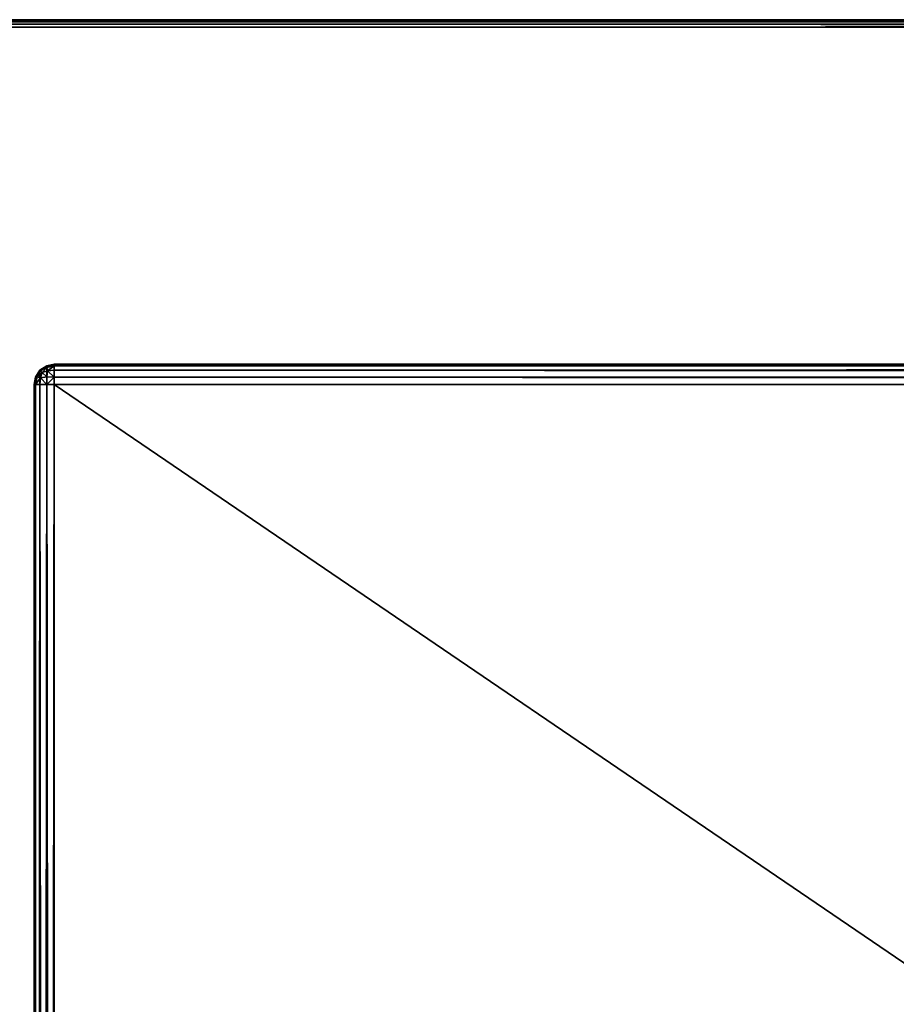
# Model space of a CAD drawing. Extents: x 0 to 31, y 0 to 21.3.
# Tile 22 of 48: x 1.5 to 3.9, y 18.6 to 21.3. Entities that reach past the tile are written whole.
import ezdxf

# ---------------------------------------------------------------- set-up
doc = ezdxf.new("R2010")
doc.units = 0
doc.header["$MEASUREMENT"] = 0
doc.layers.get('0').update_dxf_attribs({"color": 13, "linetype": 'CONTINUOUS'})
doc.layers.add('GALVANIZED_STEEL', color=252, linetype='CONTINUOUS')
doc.layers.add('GLASS_TOP', color=7, linetype='CONTINUOUS')

# ---------------------------------------------------------------- blocks, each defined once
blk = doc.blocks.new('NET8069UC_TRADECAD_DXF')
at = {"layer": 'GALVANIZED_STEEL', "color": 0}
for p, q in [((1.5535, 20.2946, 1.123), (1.5657, 20.3132, 1.123)), ((1.5657, 20.3132, 0.0547), (1.5535, 20.2946, 0.0547)), ((1.5657, 20.3132, 0.0547), (1.5535, 20.2946, 0.0547)), ((1.5535, 20.2946, 1.123), (1.5657, 20.3132, 1.123)), ((1.5672, 20.3117, 0.0362), (1.5579, 20.295, 0.0343)), ((1.5672, 20.3117, 0.0362), (1.5579, 20.295, 0.0343)), ((1.5657, 20.3132, 1.123), (1.5843, 20.3254, 1.123)), ((1.5843, 20.3254, 0.0547), (1.5657, 20.3132, 0.0547)), ((1.5843, 20.3254, 0.0547), (1.5657, 20.3132, 0.0547)), ((1.5657, 20.3132, 1.123), (1.5843, 20.3254, 1.123)), ((1.5657, 20.3132, 0.0547), (1.5672, 20.3117, 0.0362)), ((1.5657, 20.3132, 0.0547), (1.5672, 20.3117, 0.0362)), ((1.5657, 20.3132, 0.0547), (1.5657, 20.3132, 1.123)), ((1.5657, 20.3132, 0.0547), (1.5657, 20.3132, 1.123)), ((1.5839, 20.321, 0.0343), (1.5672, 20.3117, 0.0362)), ((1.5839, 20.321, 0.0343), (1.5672, 20.3117, 0.0362)), ((1.5672, 20.3117, 0.0362), (1.5716, 20.3073, 0.022)), ((1.5672, 20.3117, 0.0362), (1.5716, 20.3073, 0.022)), ((1.5716, 20.3073, 0.022), (1.5672, 20.2931, 0.0176)), ((1.5716, 20.3073, 0.022), (1.5672, 20.2931, 0.0176)), ((1.5858, 20.3117, 0.0176), (1.5716, 20.3073, 0.022)), ((1.5858, 20.3117, 0.0176), (1.5716, 20.3073, 0.022)), ((1.5839, 20.321, 0.0343), (1.6044, 20.3254, 0.0346)), ((1.5843, 20.3254, 0.0547), (1.5839, 20.321, 0.0343)), ((1.5839, 20.321, 0.0343), (1.6044, 20.3254, 0.0346)), ((1.5843, 20.3254, 0.0547), (1.5839, 20.321, 0.0343)), ((1.5858, 20.3117, 0.0176), (1.5839, 20.321, 0.0343)), ((1.5858, 20.3117, 0.0176), (1.5839, 20.321, 0.0343)), ((1.5839, 20.295, 0.0083), (1.5858, 20.3117, 0.0176)), ((1.5839, 20.295, 0.0083), (1.5858, 20.3117, 0.0176)), ((1.5843, 20.3254, 1.123), (1.6044, 20.3292, 1.123)), ((1.6044, 20.3292, 0.0547), (1.5843, 20.3254, 0.0547)), ((1.6044, 20.3292, 0.0547), (1.5843, 20.3254, 0.0547)), ((1.5843, 20.3254, 1.123), (1.6044, 20.3292, 1.123)), ((1.5843, 20.3254, 0.0547), (1.5843, 20.3254, 1.123)), ((1.5843, 20.3254, 0.0547), (1.5843, 20.3254, 1.123)), ((1.6044, 20.3132, 0.0161), (1.5858, 20.3117, 0.0176)), ((1.6044, 20.3132, 0.0161), (1.5858, 20.3117, 0.0176)), ((29.4182, 20.3292, 1.123), (1.6044, 20.3292, 1.123)), ((1.6044, 20.3292, 1.123), (1.6044, 20.3292, 0.0547)), ((1.6044, 20.3292, 0.0547), (29.4182, 20.3292, 0.0547)), ((29.4182, 20.3292, 1.123), (1.6044, 20.3292, 1.123)), ((1.6044, 20.3254, 0.0346), (1.6044, 20.3292, 0.0547)), ((1.6044, 20.3292, 1.123), (1.6044, 20.3292, 0.0547)), ((1.6044, 20.3292, 0.0547), (29.4182, 20.3292, 0.0547)), ((1.6044, 20.3254, 0.0346), (1.6044, 20.3292, 0.0547)), ((1.6044, 20.3132, 0.0161), (1.6044, 20.3254, 0.0346)), ((29.4182, 20.3254, 0.0346), (1.6044, 20.3254, 0.0346)), ((1.6044, 20.3132, 0.0161), (1.6044, 20.3254, 0.0346)), ((29.4182, 20.3254, 0.0346), (1.6044, 20.3254, 0.0346)), ((1.6044, 20.2946, 0.0039), (1.6044, 20.3132, 0.0161)), ((29.4182, 20.3132, 0.0161), (1.6044, 20.3132, 0.0161)), ((1.6044, 20.2946, 0.0039), (1.6044, 20.3132, 0.0161)), ((29.4182, 20.3132, 0.0161), (1.6044, 20.3132, 0.0161)), ((1.5497, 20.2745, 1.123), (1.5535, 20.2946, 1.123)), ((1.5497, 20.2745, 0.0547), (1.5535, 20.2946, 0.0547)), ((1.5497, 20.2745, 1.123), (1.5535, 20.2946, 1.123)), ((1.5497, 20.2745, 0.0547), (1.5535, 20.2946, 0.0547)), ((1.5579, 20.295, 0.0343), (1.5535, 20.2946, 0.0547)), ((1.5535, 20.2745, 0.0346), (1.5579, 20.295, 0.0343)), ((1.5579, 20.295, 0.0343), (1.5535, 20.2946, 0.0547)), ((1.5535, 20.2745, 0.0346), (1.5579, 20.295, 0.0343)), ((1.5535, 20.2946, 0.0547), (1.5535, 20.2946, 1.123)), ((1.5535, 20.2946, 0.0547), (1.5535, 20.2946, 1.123)), ((1.5579, 20.295, 0.0343), (1.5672, 20.2931, 0.0176)), ((1.5579, 20.295, 0.0343), (1.5672, 20.2931, 0.0176)), ((1.5672, 20.2931, 0.0176), (1.5657, 20.2745, 0.0161)), ((1.5672, 20.2931, 0.0176), (1.5657, 20.2745, 0.0161)), ((1.5672, 20.2931, 0.0176), (1.5839, 20.295, 0.0083)), ((1.5672, 20.2931, 0.0176), (1.5839, 20.295, 0.0083)), ((1.5839, 20.295, 0.0083), (1.5843, 20.2745, 0.0039)), ((1.6044, 20.2946, 0.0039), (1.5839, 20.295, 0.0083)), ((1.5839, 20.295, 0.0083), (1.5843, 20.2745, 0.0039)), ((1.6044, 20.2946, 0.0039), (1.5839, 20.295, 0.0083)), ((1.6044, 20.2745), (1.6044, 20.2946, 0.0039)), ((29.4182, 20.2946, 0.0039), (1.6044, 20.2946, 0.0039)), ((1.6044, 20.2745), (1.6044, 20.2946, 0.0039)), ((29.4182, 20.2946, 0.0039), (1.6044, 20.2946, 0.0039)), ((1.5497, 20.2745, 0.0547), (1.5497, 20.2745, 1.123)), ((1.5497, 20.2745, 1.123), (1.5497, 1.3525, 1.123)), ((1.5497, 1.3525, 0.0547), (1.5497, 20.2745, 0.0547)), ((1.5497, 20.2745, 1.123), (1.5497, 1.3525, 1.123)), ((1.5497, 20.2745, 0.0547), (1.5497, 20.2745, 1.123)), ((1.5497, 20.2745, 0.0547), (1.5535, 20.2745, 0.0346)), ((1.5497, 20.2745, 0.0547), (1.5535, 20.2745, 0.0346)), ((1.5497, 1.3525, 0.0547), (1.5497, 20.2745, 0.0547)), ((1.5535, 20.2745, 0.0346), (1.5657, 20.2745, 0.0161)), ((1.5535, 20.2745, 0.0346), (1.5657, 20.2745, 0.0161)), ((1.5535, 20.2745, 0.0346), (1.5535, 1.3525, 0.0346)), ((1.5535, 20.2745, 0.0346), (1.5535, 1.3525, 0.0346)), ((1.5657, 20.2745, 0.0161), (1.5843, 20.2745, 0.0039)), ((1.5657, 20.2745, 0.0161), (1.5843, 20.2745, 0.0039)), ((1.5657, 20.2745, 0.0161), (1.5657, 1.3525, 0.0161)), ((1.5657, 20.2745, 0.0161), (1.5657, 1.3525, 0.0161)), ((1.5843, 20.2745, 0.0039), (1.6044, 20.2745)), ((1.5843, 20.2745, 0.0039), (1.6044, 20.2745)), ((1.5843, 20.2745, 0.0039), (1.5843, 1.3525, 0.0039)), ((1.5843, 20.2745, 0.0039), (1.5843, 1.3525, 0.0039)), ((1.6044, 20.2745), (1.6044, 1.3525)), ((29.4182, 20.2745), (1.6044, 20.2745)), ((29.4182, 20.2745), (1.6044, 20.2745)), ((1.6044, 20.2745), (1.6044, 1.3525))]:
    blk.add_line(p, q, dxfattribs=at)
at = {"layer": 'GLASS_TOP', "color": 0}
for p, q in [((0.2706, 21.2593, 1.2398), (30.7541, 21.2593, 1.2398)), ((0.2706, 21.2593, 1.2398), (30.7541, 21.2593, 1.2398)), ((0.2732, 21.2579, 1.2617), (30.7515, 21.2579, 1.2617)), ((0.2732, 21.2579, 1.2617), (30.7515, 21.2579, 1.2617)), ((0.2733, 21.2579, 1.2181), (30.7514, 21.2579, 1.2181)), ((0.2733, 21.2579, 1.2181), (30.7514, 21.2579, 1.2181)), ((0.2808, 21.2539, 1.2829), (30.744, 21.2539, 1.2829)), ((0.2808, 21.2539, 1.2829), (30.744, 21.2539, 1.2829)), ((0.2813, 21.2539, 1.1975), (30.7434, 21.2539, 1.1975)), ((0.2813, 21.2539, 1.1975), (30.7434, 21.2539, 1.1975)), ((0.2926, 21.2474, 1.3028), (30.7321, 21.2474, 1.3028)), ((0.2926, 21.2474, 1.3028), (30.7321, 21.2474, 1.3028)), ((0.2942, 21.2474, 1.1788), (30.7305, 21.2474, 1.1788)), ((0.2942, 21.2474, 1.1788), (30.7305, 21.2474, 1.1788)), ((30.7214, 21.2391, 1.3205), (0.3033, 21.2391, 1.3205)), ((30.7214, 21.2391, 1.3205), (0.3033, 21.2391, 1.3205)), ((30.7191, 21.2391, 1.1625), (0.3056, 21.2391, 1.1625)), ((30.7191, 21.2391, 1.1625), (0.3056, 21.2391, 1.1625))]:
    blk.add_line(p, q, dxfattribs=at)
at = {"layer": 'GALVANIZED_STEEL', "color": 252}
mesh = blk.add_polyface(dxfattribs=at)
corners = [(1.5535, 20.2946, 1.123), (1.5497, 1.3525, 1.123), (1.5497, 20.2745, 1.123), (1.5535, 1.3324, 1.123), (1.5657, 20.3132, 1.123), (1.5657, 1.3139, 1.123), (1.5843, 20.3254, 1.123), (1.5843, 1.3017, 1.123), (1.6044, 20.3292, 1.123), (1.6044, 1.2979, 1.123), (29.4182, 20.3292, 1.123), (29.4182, 1.2979, 1.123), (29.4383, 20.3254, 1.123), (29.4383, 1.3017, 1.123), (29.4569, 20.3132, 1.123), (29.4569, 1.3139, 1.123), (29.469, 20.2946, 1.123), (29.469, 1.3324, 1.123), (29.4729, 20.2745, 1.123), (29.4729, 1.3525, 1.123)]
mesh.append_faces([[corners[k] for k in face] for face in [(0, 1, 2), (17, 18, 19)]], dxfattribs={"vtx0": -1, "color": 252})
mesh.append_faces([[corners[k] for k in face] for face in [(1, 0, 3), (3, 4, 5), (5, 6, 7), (7, 8, 9), (9, 10, 11), (11, 12, 13), (13, 14, 15), (15, 16, 17)]], dxfattribs={"vtx0": -1, "vtx1": -1, "color": 252})
mesh.append_faces([[corners[k] for k in face] for face in [(3, 0, 4), (5, 4, 6), (7, 6, 8), (9, 8, 10), (11, 10, 12), (13, 12, 14), (15, 14, 16), (17, 16, 18)]], dxfattribs={"vtx0": -1, "vtx2": -1, "color": 252})
mesh = blk.add_polyface(dxfattribs=at)
corners = [(1.5579, 20.295, 0.0343), (1.5657, 20.3132, 0.0547), (1.5535, 20.2946, 0.0547), (1.5672, 20.3117, 0.0362)]
mesh.append_faces([[corners[k] for k in face] for face in [(0, 1, 2), (1, 0, 3)]], dxfattribs={"vtx0": -1, "color": 252})
mesh = blk.add_polyface(dxfattribs=at)
corners = [(1.5657, 20.3132, 0.0547), (1.5535, 20.2946, 1.123), (1.5535, 20.2946, 0.0547), (1.5657, 20.3132, 1.123)]
mesh.append_faces([[corners[k] for k in face] for face in [(0, 1, 2), (1, 0, 3)]], dxfattribs={"vtx0": -1, "color": 252})
mesh = blk.add_polyface(dxfattribs=at)
corners = [(1.5716, 20.3073, 0.022), (1.5579, 20.295, 0.0343), (1.5672, 20.2931, 0.0176), (1.5672, 20.3117, 0.0362)]
mesh.append_faces([[corners[k] for k in face] for face in [(0, 1, 2), (1, 0, 3)]], dxfattribs={"vtx0": -1, "color": 252})
mesh = blk.add_polyface(dxfattribs=at)
corners = [(1.5843, 20.3254, 0.0547), (1.5672, 20.3117, 0.0362), (1.5839, 20.321, 0.0343), (1.5657, 20.3132, 0.0547)]
mesh.append_faces([[corners[k] for k in face] for face in [(0, 1, 2), (1, 0, 3)]], dxfattribs={"vtx0": -1, "color": 252})
mesh = blk.add_polyface(dxfattribs=at)
corners = [(1.5843, 20.3254, 1.123), (1.5657, 20.3132, 0.0547), (1.5843, 20.3254, 0.0547), (1.5657, 20.3132, 1.123)]
mesh.append_faces([[corners[k] for k in face] for face in [(0, 1, 2), (1, 0, 3)]], dxfattribs={"vtx0": -1, "color": 252})
mesh = blk.add_polyface(dxfattribs=at)
corners = [(1.5839, 20.321, 0.0343), (1.5716, 20.3073, 0.022), (1.5858, 20.3117, 0.0176), (1.5672, 20.3117, 0.0362)]
mesh.append_faces([[corners[k] for k in face] for face in [(0, 1, 2), (1, 0, 3)]], dxfattribs={"vtx0": -1, "color": 252})
mesh = blk.add_polyface(dxfattribs=at)
corners = [(1.5839, 20.295, 0.0083), (1.5716, 20.3073, 0.022), (1.5672, 20.2931, 0.0176), (1.5858, 20.3117, 0.0176)]
mesh.append_faces([[corners[k] for k in face] for face in [(0, 1, 2), (1, 0, 3)]], dxfattribs={"vtx0": -1, "color": 252})
mesh = blk.add_polyface(dxfattribs=at)
corners = [(1.6044, 20.3254, 0.0346), (1.5843, 20.3254, 0.0547), (1.5839, 20.321, 0.0343), (1.6044, 20.3292, 0.0547)]
mesh.append_faces([[corners[k] for k in face] for face in [(0, 1, 2), (1, 0, 3)]], dxfattribs={"vtx0": -1, "color": 252})
mesh = blk.add_polyface(dxfattribs=at)
corners = [(1.6044, 20.3254, 0.0346), (1.5858, 20.3117, 0.0176), (1.6044, 20.3132, 0.0161), (1.5839, 20.321, 0.0343)]
mesh.append_faces([[corners[k] for k in face] for face in [(0, 1, 2), (1, 0, 3)]], dxfattribs={"vtx0": -1, "color": 252})
mesh = blk.add_polyface(dxfattribs=at)
corners = [(1.6044, 20.2946, 0.0039), (1.5858, 20.3117, 0.0176), (1.5839, 20.295, 0.0083), (1.6044, 20.3132, 0.0161)]
mesh.append_faces([[corners[k] for k in face] for face in [(0, 1, 2), (1, 0, 3)]], dxfattribs={"vtx0": -1, "color": 252})
mesh = blk.add_polyface(dxfattribs=at)
corners = [(1.6044, 20.3292, 1.123), (1.5843, 20.3254, 0.0547), (1.6044, 20.3292, 0.0547), (1.5843, 20.3254, 1.123)]
mesh.append_faces([[corners[k] for k in face] for face in [(0, 1, 2), (1, 0, 3)]], dxfattribs={"vtx0": -1, "color": 252})
mesh = blk.add_polyface(dxfattribs=at)
corners = [(29.4182, 20.3292, 1.123), (1.6044, 20.3292, 0.0547), (29.4182, 20.3292, 0.0547), (1.6044, 20.3292, 1.123)]
mesh.append_faces([[corners[k] for k in face] for face in [(0, 1, 2), (1, 0, 3)]], dxfattribs={"vtx0": -1, "color": 252})
mesh = blk.add_polyface(dxfattribs=at)
corners = [(29.4182, 20.3292, 0.0547), (1.6044, 20.3254, 0.0346), (29.4182, 20.3254, 0.0346), (1.6044, 20.3292, 0.0547)]
mesh.append_faces([[corners[k] for k in face] for face in [(0, 1, 2), (1, 0, 3)]], dxfattribs={"vtx0": -1, "color": 252})
mesh = blk.add_polyface(dxfattribs=at)
corners = [(29.4182, 20.3254, 0.0346), (1.6044, 20.3132, 0.0161), (29.4182, 20.3132, 0.0161), (1.6044, 20.3254, 0.0346)]
mesh.append_faces([[corners[k] for k in face] for face in [(0, 1, 2), (1, 0, 3)]], dxfattribs={"vtx0": -1, "color": 252})
mesh = blk.add_polyface(dxfattribs=at)
corners = [(29.4182, 20.2946, 0.0039), (1.6044, 20.3132, 0.0161), (1.6044, 20.2946, 0.0039), (29.4182, 20.3132, 0.0161)]
mesh.append_faces([[corners[k] for k in face] for face in [(0, 1, 2), (1, 0, 3)]], dxfattribs={"vtx0": -1, "color": 252})
mesh = blk.add_polyface(dxfattribs=at)
corners = [(1.5579, 20.295, 0.0343), (1.5497, 20.2745, 0.0547), (1.5535, 20.2745, 0.0346), (1.5535, 20.2946, 0.0547)]
mesh.append_faces([[corners[k] for k in face] for face in [(0, 1, 2), (1, 0, 3)]], dxfattribs={"vtx0": -1, "color": 252})
mesh = blk.add_polyface(dxfattribs=at)
corners = [(1.5535, 20.2946, 0.0547), (1.5497, 20.2745, 1.123), (1.5497, 20.2745, 0.0547), (1.5535, 20.2946, 1.123)]
mesh.append_faces([[corners[k] for k in face] for face in [(0, 1, 2), (1, 0, 3)]], dxfattribs={"vtx0": -1, "color": 252})
mesh = blk.add_polyface(dxfattribs=at)
corners = [(1.5672, 20.2931, 0.0176), (1.5535, 20.2745, 0.0346), (1.5657, 20.2745, 0.0161), (1.5579, 20.295, 0.0343)]
mesh.append_faces([[corners[k] for k in face] for face in [(0, 1, 2), (1, 0, 3)]], dxfattribs={"vtx0": -1, "color": 252})
mesh = blk.add_polyface(dxfattribs=at)
corners = [(1.5843, 20.2745, 0.0039), (1.5672, 20.2931, 0.0176), (1.5657, 20.2745, 0.0161), (1.5839, 20.295, 0.0083)]
mesh.append_faces([[corners[k] for k in face] for face in [(0, 1, 2), (1, 0, 3)]], dxfattribs={"vtx0": -1, "color": 252})
mesh = blk.add_polyface(dxfattribs=at)
corners = [(1.5843, 20.2745, 0.0039), (1.6044, 20.2946, 0.0039), (1.5839, 20.295, 0.0083), (1.6044, 20.2745)]
mesh.append_faces([[corners[k] for k in face] for face in [(0, 1, 2), (1, 0, 3)]], dxfattribs={"vtx0": -1, "color": 252})
mesh = blk.add_polyface(dxfattribs=at)
corners = [(29.4182, 20.2745), (1.6044, 20.2946, 0.0039), (1.6044, 20.2745), (29.4182, 20.2946, 0.0039)]
mesh.append_faces([[corners[k] for k in face] for face in [(0, 1, 2), (1, 0, 3)]], dxfattribs={"vtx0": -1, "color": 252})
mesh = blk.add_polyface(dxfattribs=at)
corners = [(1.5497, 20.2745, 0.0547), (1.5497, 1.3525, 1.123), (1.5497, 1.3525, 0.0547), (1.5497, 20.2745, 1.123)]
mesh.append_faces([[corners[k] for k in face] for face in [(0, 1, 2), (1, 0, 3)]], dxfattribs={"vtx0": -1, "color": 252})
mesh = blk.add_polyface(dxfattribs=at)
corners = [(1.5535, 20.2745, 0.0346), (1.5497, 1.3525, 0.0547), (1.5535, 1.3525, 0.0346), (1.5497, 20.2745, 0.0547)]
mesh.append_faces([[corners[k] for k in face] for face in [(0, 1, 2), (1, 0, 3)]], dxfattribs={"vtx0": -1, "color": 252})
mesh = blk.add_polyface(dxfattribs=at)
corners = [(1.5657, 20.2745, 0.0161), (1.5535, 1.3525, 0.0346), (1.5657, 1.3525, 0.0161), (1.5535, 20.2745, 0.0346)]
mesh.append_faces([[corners[k] for k in face] for face in [(0, 1, 2), (1, 0, 3)]], dxfattribs={"vtx0": -1, "color": 252})
mesh = blk.add_polyface(dxfattribs=at)
corners = [(1.5843, 1.3525, 0.0039), (1.5657, 20.2745, 0.0161), (1.5657, 1.3525, 0.0161), (1.5843, 20.2745, 0.0039)]
mesh.append_faces([[corners[k] for k in face] for face in [(0, 1, 2), (1, 0, 3)]], dxfattribs={"vtx0": -1, "color": 252})
mesh = blk.add_polyface(dxfattribs=at)
corners = [(1.6044, 1.3525), (1.5843, 20.2745, 0.0039), (1.5843, 1.3525, 0.0039), (1.6044, 20.2745)]
mesh.append_faces([[corners[k] for k in face] for face in [(0, 1, 2), (1, 0, 3)]], dxfattribs={"vtx0": -1, "color": 252})
mesh = blk.add_polyface(dxfattribs=at)
corners = [(29.4182, 1.3525), (1.6044, 20.2745), (1.6044, 1.3525), (29.4182, 20.2745)]
mesh.append_faces([[corners[k] for k in face] for face in [(0, 1, 2), (1, 0, 3)]], dxfattribs={"vtx0": -1, "color": 252})
at = {"layer": 'GLASS_TOP', "color": 7}
mesh = blk.add_polyface(dxfattribs=at)
corners = [(30.7515, 21.2579, 1.2617), (0.2706, 21.2593, 1.2398), (30.7541, 21.2593, 1.2398), (0.2732, 21.2579, 1.2617)]
mesh.append_faces([[corners[k] for k in face] for face in [(0, 1, 2), (1, 0, 3)]], dxfattribs={"vtx0": -1, "color": 7})
mesh = blk.add_polyface(dxfattribs=at)
corners = [(30.7541, 21.2593, 1.2398), (0.2733, 21.2579, 1.2181), (30.7514, 21.2579, 1.2181), (0.2706, 21.2593, 1.2398)]
mesh.append_faces([[corners[k] for k in face] for face in [(0, 1, 2), (1, 0, 3)]], dxfattribs={"vtx0": -1, "color": 7})
mesh = blk.add_polyface(dxfattribs=at)
corners = [(0.0218, 0.2571, 1.1625), (0.017, 20.9407, 1.1625), (0.017, 0.3103, 1.1625), (0.0218, 20.995, 1.1625), (0.0373, 0.2027, 1.1625), (0.0373, 21.0506, 1.1625), (0.0642, 0.1504, 1.1625), (0.064, 21.104, 1.1625), (0.1015, 21.1517, 1.1625), (0.1018, 0.1037, 1.1625), (0.1477, 21.1905, 1.1625), (0.1481, 0.0657, 1.1625), (0.1994, 21.2182, 1.1625), (0.2, 0.0386, 1.1625), (0.2531, 21.2341, 1.1625), (0.2539, 0.0229, 1.1625), (0.3056, 21.2391, 1.1625), (0.3066, 0.0181, 1.1625), (30.7191, 21.2391, 1.1625), (30.7181, 0.0181, 1.1625), (30.7708, 0.0229, 1.1625), (30.7716, 21.2341, 1.1625), (30.8247, 0.0386, 1.1625), (30.8253, 21.2182, 1.1625), (30.8766, 0.0657, 1.1625), (30.877, 21.1905, 1.1625), (30.9229, 0.1037, 1.1625), (30.9232, 21.1517, 1.1625), (30.9605, 0.1504, 1.1625), (30.9607, 21.104, 1.1625), (30.9874, 0.2027, 1.1625), (30.9874, 21.0506, 1.1625), (31.0029, 0.2571, 1.1625), (31.0029, 20.995, 1.1625), (31.0077, 0.3103, 1.1625), (31.0077, 20.9407, 1.1625)]
mesh.append_faces([[corners[k] for k in face] for face in [(0, 1, 2), (33, 34, 35)]], dxfattribs={"vtx0": -1, "color": 7})
mesh.append_faces([[corners[k] for k in face] for face in [(1, 0, 3), (3, 4, 5), (5, 6, 7), (7, 6, 8), (8, 9, 10), (10, 11, 12), (12, 13, 14), (14, 15, 16), (16, 17, 18), (18, 20, 21), (21, 22, 23), (23, 24, 25), (25, 26, 27), (27, 28, 29), (29, 30, 31), (31, 32, 33)]], dxfattribs={"vtx0": -1, "vtx1": -1, "color": 7})
mesh.append_faces([[corners[k] for k in face] for face in [(3, 0, 4), (5, 4, 6), (8, 6, 9), (10, 9, 11), (12, 11, 13), (14, 13, 15), (16, 15, 17), (18, 17, 19), (18, 19, 20), (21, 20, 22), (23, 22, 24), (25, 24, 26), (27, 26, 28), (29, 28, 30), (31, 30, 32), (33, 32, 34)]], dxfattribs={"vtx0": -1, "vtx2": -1, "color": 7})
mesh = blk.add_polyface(dxfattribs=at)
corners = [(0.0218, 20.9981, 1.3205), (0.017, 0.3074, 1.3205), (0.017, 20.9445, 1.3205), (0.0218, 0.2547, 1.3205), (0.0371, 21.0529, 1.3205), (0.0372, 0.2009, 1.3205), (0.0637, 21.1057, 1.3205), (0.0638, 0.1491, 1.3205), (0.1008, 21.1528, 1.3205), (0.1011, 0.1028, 1.3205), (0.1466, 21.1911, 1.3205), (0.147, 0.0652, 1.3205), (0.1979, 21.2184, 1.3205), (0.1984, 0.0384, 1.3205), (0.2512, 21.2342, 1.3205), (0.2518, 0.0229, 1.3205), (0.3033, 21.2391, 1.3205), (0.304, 0.0181, 1.3205), (30.7214, 21.2391, 1.3205), (30.7207, 0.0181, 1.3205), (30.7729, 0.0229, 1.3205), (30.7735, 21.2342, 1.3205), (30.8263, 0.0384, 1.3205), (30.8268, 21.2184, 1.3205), (30.8777, 0.0652, 1.3205), (30.8781, 21.1911, 1.3205), (30.9236, 0.1028, 1.3205), (30.9239, 21.1528, 1.3205), (30.9609, 0.1491, 1.3205), (30.961, 21.1057, 1.3205), (30.9875, 0.2009, 1.3205), (30.9876, 21.0529, 1.3205), (31.0029, 0.2547, 1.3205), (31.0029, 20.9981, 1.3205), (31.0077, 20.9445, 1.3205), (31.0077, 0.3074, 1.3205)]
mesh.append_faces([[corners[k] for k in face] for face in [(0, 1, 2), (32, 34, 35)]], dxfattribs={"vtx0": -1, "color": 7})
mesh.append_faces([[corners[k] for k in face] for face in [(1, 0, 3), (3, 4, 5), (5, 6, 7), (7, 8, 9), (9, 10, 11), (11, 12, 13), (13, 14, 15), (15, 16, 17), (17, 18, 19), (19, 18, 20), (20, 21, 22), (22, 23, 24), (24, 25, 26), (26, 27, 28), (28, 29, 30), (30, 31, 32)]], dxfattribs={"vtx0": -1, "vtx1": -1, "color": 7})
mesh.append_faces([[corners[k] for k in face] for face in [(3, 0, 4), (5, 4, 6), (7, 6, 8), (9, 8, 10), (11, 10, 12), (13, 12, 14), (15, 14, 16), (17, 16, 18), (20, 18, 21), (22, 21, 23), (24, 23, 25), (26, 25, 27), (28, 27, 29), (30, 29, 31), (32, 31, 33), (32, 33, 34)]], dxfattribs={"vtx0": -1, "vtx2": -1, "color": 7})
mesh = blk.add_polyface(dxfattribs=at)
corners = [(30.744, 21.2539, 1.2829), (0.2732, 21.2579, 1.2617), (30.7515, 21.2579, 1.2617), (0.2808, 21.2539, 1.2829)]
mesh.append_faces([[corners[k] for k in face] for face in [(0, 1, 2), (1, 0, 3)]], dxfattribs={"vtx0": -1, "color": 7})
mesh = blk.add_polyface(dxfattribs=at)
corners = [(30.7514, 21.2579, 1.2181), (0.2813, 21.2539, 1.1975), (30.7434, 21.2539, 1.1975), (0.2733, 21.2579, 1.2181)]
mesh.append_faces([[corners[k] for k in face] for face in [(0, 1, 2), (1, 0, 3)]], dxfattribs={"vtx0": -1, "color": 7})
mesh = blk.add_polyface(dxfattribs=at)
corners = [(30.7321, 21.2474, 1.3028), (0.2808, 21.2539, 1.2829), (30.744, 21.2539, 1.2829), (0.2926, 21.2474, 1.3028)]
mesh.append_faces([[corners[k] for k in face] for face in [(0, 1, 2), (1, 0, 3)]], dxfattribs={"vtx0": -1, "color": 7})
mesh = blk.add_polyface(dxfattribs=at)
corners = [(30.7434, 21.2539, 1.1975), (0.2942, 21.2474, 1.1788), (30.7305, 21.2474, 1.1788), (0.2813, 21.2539, 1.1975)]
mesh.append_faces([[corners[k] for k in face] for face in [(0, 1, 2), (1, 0, 3)]], dxfattribs={"vtx0": -1, "color": 7})
mesh = blk.add_polyface(dxfattribs=at)
corners = [(30.7214, 21.2391, 1.3205), (0.2926, 21.2474, 1.3028), (30.7321, 21.2474, 1.3028), (0.3033, 21.2391, 1.3205)]
mesh.append_faces([[corners[k] for k in face] for face in [(0, 1, 2), (1, 0, 3)]], dxfattribs={"vtx0": -1, "color": 7})
mesh = blk.add_polyface(dxfattribs=at)
corners = [(30.7305, 21.2474, 1.1788), (0.3056, 21.2391, 1.1625), (30.7191, 21.2391, 1.1625), (0.2942, 21.2474, 1.1788)]
mesh.append_faces([[corners[k] for k in face] for face in [(0, 1, 2), (1, 0, 3)]], dxfattribs={"vtx0": -1, "color": 7})

msp = doc.modelspace()

# ---------------------------------------------------------------- block references
at = {"color": 0}
msp.add_blockref('NET8069UC_TRADECAD_DXF', (0, 0), dxfattribs=at)

doc.saveas('drawing.dxf')
